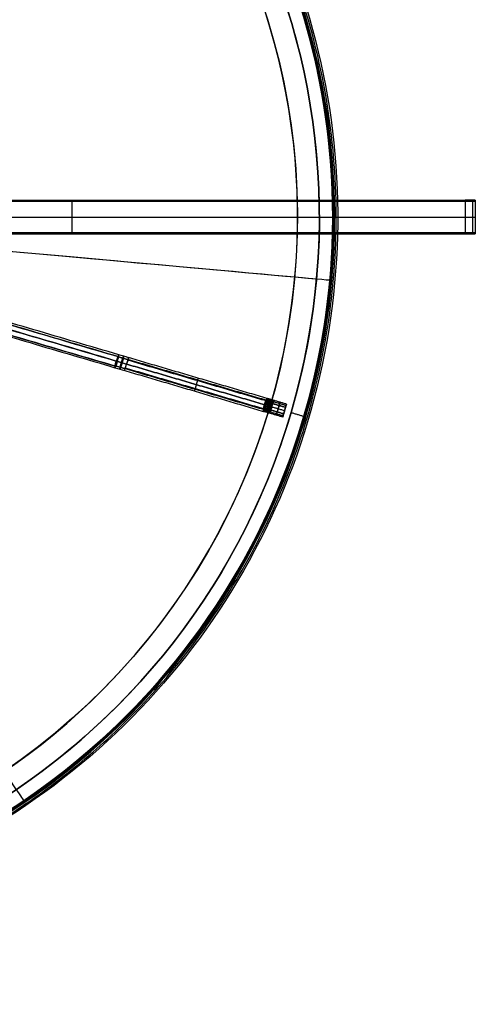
# Model space of a CAD drawing. Header units: millimetres. Extents: x -2184 to 252, y -240 to 239.
# Tile 254 of 256: x 117 to 252, y -234 to 58. Entities that reach past the tile are written whole.
import ezdxf

# ---------------------------------------------------------------- set-up
doc = ezdxf.new("R2010")
doc.units = ezdxf.units.MM
for name, color, linetype, true_color in [('IGES level 15', 7, 'Continuous', 0xcad1ed), ('IGES level 3', 7, 'Continuous', 0x868b8b), ('IGES level 38', 7, 'Continuous', 0x868b8b), ('IGES level 46', 7, 'Continuous', 0xcbd2ee), ('IGES level 5', 7, 'Continuous', 0x868b8b), ('IGES level 7', 7, 'Continuous', 0xcbd2ee)]:
    doc.layers.add(name, color=color, linetype=linetype, true_color=true_color)

# ---------------------------------------------------------------- blocks, each defined once
blk = doc.blocks.new('DOME PIE')
at = {"layer": 'IGES level 15'}
for radius in [210, 210, 206, 206]:
    blk.add_arc((121.9, 221.13, 1212), radius, 253.6032, 73.6032, dxfattribs=at)
at = {"layer": 'IGES level 15', "extrusion": (0.712984, -0.70118, 6.12323e-17)}
for radius in [210, 206]:
    blk.add_arc((243.13, 1212, -68.14), radius, 360, 90, dxfattribs=at)
at = {"layer": 'IGES level 15', "extrusion": (-0.089708, -0.995968, 6.12323e-17)}
for radius in [206, 210]:
    blk.add_arc((101.57, 1212, -231.17), radius, 360, 90, dxfattribs=at)
at = {"layer": 'IGES level 15', "extrusion": (-0.826804, -0.562491, 6.12323e-17)}
blk.add_arc((-114.27, 1212, -225.17), 210, 360, 90, dxfattribs=at)
at = {"layer": 'IGES level 38', "extrusion": (0, -1, 0)}
blk.add_arc((371.35, 22, -226.13), 3, 0, 90, dxfattribs=at)
at = {"layer": 'IGES level 38', "extrusion": (0, 1, 0)}
for centre in [(-371.35, 22, 221.13), (-371.35, 22, 216.13)]:
    blk.add_arc(centre, 3, 90, 180, dxfattribs=at)
at = {"layer": 'IGES level 38'}
for points in [[(133.57, 226.13, 25), (371.35, 226.13, 25)], [(133.57, 226.13), (374.35, 226.13)], [(133.57, 226.13, 12.5), (374.35, 226.13, 12.5)], [(253.96, 226.13), (253.96, 226.13, 25)], [(371.35, 226.13, 25), (371.35, 216.13, 25)], [(373.66, 216.13, 23.9), (373.66, 226.13, 23.9)], [(374.35, 226.13), (374.35, 226.13, 22)], [(374.35, 226.13, 22), (374.35, 216.13, 22)], [(374.35, 226.13), (374.35, 225.88)], [(374.35, 226.13, 11), (374.35, 216.13, 11)], [(374.35, 225.88), (374.35, 216.38)], [(131.9, 221.13), (374.35, 221.13)], [(133.3, 221.13, 25), (371.35, 221.13, 25)], [(374.35, 221.13), (374.35, 221.13, 22)], [(371.35, 216.13, 25), (133.57, 216.13, 25)], [(374.35, 216.13), (133.57, 216.13)], [(133.57, 216.13, 12.5), (374.35, 216.13, 12.5)], [(253.96, 216.13, 25), (253.96, 216.13)], [(374.35, 216.38), (374.35, 216.13)], [(374.35, 216.13, 22), (374.35, 216.13)]]:
    blk.add_open_spline(points, degree=1, dxfattribs=at)
at = {"layer": 'IGES level 46'}
for points in [[(134.35, 225.88, -0.5), (374.35, 225.88, -0.5)], [(374.35, 225.88), (134.35, 225.88)], [(134.35, 225.88, -0.25), (374.35, 225.88, -0.25)], [(254.35, 225.88, -0.5), (254.35, 225.88)], [(254.35, 216.38), (254.35, 225.88)], [(254.35, 216.38, -0.5), (254.35, 225.88, -0.5)], [(374.35, 225.88, -0.5), (374.35, 216.38, -0.5)], [(374.35, 225.88), (374.35, 225.88, -0.5)], [(374.35, 225.88), (374.35, 216.38)], [(374.35, 225.88, -0.25), (374.35, 216.38, -0.25)], [(134.35, 221.13), (374.35, 221.13)], [(134.35, 221.13, -0.5), (374.35, 221.13, -0.5)], [(374.35, 221.13, -0.5), (374.35, 221.13)], [(374.35, 216.38, -0.5), (134.35, 216.38, -0.5)], [(134.35, 216.38), (374.35, 216.38)], [(374.35, 216.38, -0.25), (134.35, 216.38, -0.25)], [(254.35, 216.38, -0.5), (254.35, 216.38)], [(374.35, 216.38, -0.5), (374.35, 216.38)]]:
    blk.add_open_spline(points, degree=1, dxfattribs=at)
at = {"layer": 'IGES level 5', "extrusion": (0, 0, -1)}
for centre, radius, start, end in [((-121.9, 221.13, -1200.5), 211.5, 69.1296, 249.1296), ((-121.9, 221.13, -1211), 211.5, 69.1296, 249.1296), ((-121.9, 221.13, -1211), 210.5, 69.1296, 249.1296), ((-121.9, 221.13, -1205.75), 211.5, 69.1296, 249.1296), ((-121.9, 221.13, -1200), 199.5, 69.1296, 249.1296), ((-121.9, 221.13, -1205.75), 210.5, 69.1296, 249.1296), ((-121.9, 221.13, -1199.5), 199.5, 69.1296, 249.1296), ((-121.9, 221.13, -1212), 210, 106.3968, 286.3968), ((-121.9, 221.13, -1212), 206, 106.3968, 286.3968), ((-121.9, 221.13, -1206), 206, 137.5094, 255.2842), ((-121.9, 221.13, -1206), 210, 137.4882, 255.3054)]:
    blk.add_arc(centre, radius, start, end, dxfattribs=at)
at = {"layer": 'IGES level 5'}
for centre, radius, start, end in [((121.9, 221.13, 1200.5), 210.5, 290.8704, 110.8704), ((121.9, 221.13, 1199), 210, 290.8704, 110.8704), ((121.9, 221.13, 1200), 210, 290.8704, 73.6032), ((121.9, 221.13, 1200), 210, 290.8704, 73.6032), ((121.9, 221.13, 1199), 199.5, 290.8704, 110.8704), ((121.9, 221.13, 1200), 206, 253.6032, 73.6032)]:
    blk.add_arc(centre, radius, start, end, dxfattribs=at)
for points in [[(197.09, 23.92, 1199.44), (591.51, 174.3, 1199.44), (441.13, 568.72, 1199.44), (46.7, 418.34, 1199.44)], [(196.83, 24.58, 1200.15), (589.94, 174.46, 1200.15), (440.06, 567.56, 1200.15), (46.96, 417.68, 1200.15)]]:
    blk.add_rational_spline(points, [0.816490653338, 0.272163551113, 0.272163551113, 0.816490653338], degree=3, dxfattribs=at)
for points in [[(329.43, 256.31, 1211), (329.43, 256.31, 1200.5)], [(330.42, 256.47, 1211), (330.42, 256.47, 1200.5)], [(318.59, 254.47, 1200), (318.59, 254.47, 1199)], [(319.52, 162.98, 1200), (323.35, 161.85, 1200)], [(304.38, 125.54, 1212), (304.38, 125.54, 1200)], [(307.92, 123.68, 1212), (307.92, 123.68, 1200)], [(272.45, 90.23, 1200), (272.45, 90.23, 1199)], [(280.75, 83.02, 1211), (280.75, 83.02, 1200.5)], [(281.5, 82.36, 1211), (281.5, 82.36, 1200.5)]]:
    blk.add_open_spline(points, degree=1, dxfattribs=at)
at = {"layer": 'IGES level 7', "extrusion": (-0.954436, 0.280848, 0.100881)}
for start, end in [(180, 270), (90, 180), (360, 90)]:
    blk.add_arc((-246.54, 1215.86, -84.26), 2, start, end, dxfattribs=at)
at = {"layer": 'IGES level 7', "extrusion": (0.282288, 0.95933, -1.98312e-13)}
blk.add_arc((-209.52, 1231, 248.54), 30, 270, 275.7899, dxfattribs=at)
at = {"layer": 'IGES level 7', "extrusion": (-0.95933, 0.282288, 0)}
for centre, radius, start, end in [((-246.54, 1201, -209.52), 2, 90, 180), ((-246.54, 1201, -231.14), 2, 90, 180), ((-246.54, 1201, -231.14), 2, 270, 360), ((-247.54, 1201, -256.52), 1, 90, 270), ((-245.54, 1201, -256.52), 1, 270, 360), ((-245.54, 1201, -256.52), 1, 0, 90)]:
    blk.add_arc(centre, radius, start, end, dxfattribs=at)
at = {"layer": 'IGES level 7', "extrusion": (-0.95933, 0.282288, -3.98958e-14)}
blk.add_arc((-246.54, 1201, -209.52), 2, 180, 270, dxfattribs=at)
at = {"layer": 'IGES level 7', "extrusion": (0.954436, -0.280848, -0.100881)}
blk.add_arc((246.54, 1215.86, 84.26), 2, 180, 270, dxfattribs=at)
at = {"layer": 'IGES level 7', "extrusion": (-0.282288, -0.95933, -6.15048e-10)}
blk.add_arc((209.52, 1231, -244.54), 30, 264.2101, 270, dxfattribs=at)
at = {"layer": 'IGES level 7', "extrusion": (0.282288, 0.95933, 2.71581e-13)}
blk.add_arc((-209.52, 1231, 246.54), 32, 270, 275.7899, dxfattribs=at)
at = {"layer": 'IGES level 7', "extrusion": (-0.282288, -0.95933, -4.0969e-13)}
blk.add_arc((209.52, 1231, -246.54), 28, 264.2101, 270, dxfattribs=at)
at = {"layer": 'IGES level 7', "extrusion": (-0.95933, 0.282288, 4.49102e-14)}
blk.add_arc((-246.54, 1201, -209.52), 2, 360, 90, dxfattribs=at)
at = {"layer": 'IGES level 7', "extrusion": (0.95933, -0.282288, 4.29045e-14)}
blk.add_arc((246.54, 1201, 209.52), 2, 180, 270, dxfattribs=at)
at = {"layer": 'IGES level 7', "extrusion": (0.95933, -0.282288, 0)}
for start, end in [(270, 360), (90, 180)]:
    blk.add_arc((246.54, 1201, 231.14), 2, start, end, dxfattribs=at)
at = {"layer": 'IGES level 7', "extrusion": (0.133087, -0.039162, 0.99033)}
blk.add_arc((247.54, -83.44, 1224.42), 1, 358.1562, 0, dxfattribs=at)
at = {"layer": 'IGES level 7', "extrusion": (0.051701, -0.803628, 0.592882)}
blk.add_arc((321.46, 1052.1, 595.35), 1, 257.7728, 275.8196, dxfattribs=at)
at = {"layer": 'IGES level 7', "extrusion": (-0.307174, -0.951653, 4.21263e-13)}
blk.add_arc((245.77, 1202, -253.03), 1, 63.3776, 90, dxfattribs=at)
at = {"layer": 'IGES level 7', "extrusion": (-0.478717, -0.647549, 0.592882)}
blk.add_arc((152.19, 1156.78, 455.81), 1, 84.1804, 102.2272, dxfattribs=at)
at = {"layer": 'IGES level 7', "extrusion": (-0.95933, 0.282288, 3.86808e-33)}
blk.add_arc((-247.54, 1201, -258.52), 1, 90, 270, dxfattribs=at)
at = {"layer": 'IGES level 7', "extrusion": (0.074608, -0.610132, -0.788779)}
blk.add_arc((329.13, 639.61, -1024.91), 1, 90.8876, 108.8201, dxfattribs=at)
at = {"layer": 'IGES level 7', "extrusion": (-0.133087, 0.039162, 0.99033)}
blk.add_arc((-245.54, 416.67, 1154.36), 1, 0, 1.8438, dxfattribs=at)
at = {"layer": 'IGES level 7', "extrusion": (-0.95933, 0.282288, 5.79283e-28)}
blk.add_arc((-245.54, 1201, -258.52), 1, 270, 0, dxfattribs=at)
at = {"layer": 'IGES level 7', "extrusion": (-0.95933, 0.282288, 2.92716e-14)}
blk.add_arc((-245.54, 1201, -258.52), 1, 0, 90, dxfattribs=at)
at = {"layer": 'IGES level 7'}
for points, degree in [([(267.49, 178.29, 1199.16), (166.32, 208.06, 1209.86)], 1), ([(166.78, 209.4, 1210.44), (267.95, 179.63, 1199.75)], 1), ([(268.22, 179.54, 1202.56), (167.05, 209.32, 1213.25)], 1), ([(268.25, 180.15, 1201.15), (167.08, 209.92, 1211.85)], 1), ([(267.13, 176.78, 1199.89), (165.95, 206.55, 1210.58)], 1), ([(165.95, 206.08, 1211.85), (267.12, 176.31, 1201.15)], 1), ([(166.2, 206.48, 1213.11), (267.37, 176.71, 1202.42)], 1), ([(166.71, 207.94, 1213.84), (267.88, 178.17, 1203.14)], 1), ([(312.14, 166.62, 1202.41), (270.99, 178.73, 1202.41)], 1), ([(312.39, 167.16, 1201), (271.16, 179.29, 1201)], 1), ([(270.19, 176.02, 1202.41), (311.27, 163.93, 1202.41)], 1), ([(311.35, 164.06, 1199.45), (270.23, 176.16, 1199.45)], 1), ([(270.59, 177.37, 1203), (311.62, 165.3, 1203)], 1), ([(311.62, 165.3, 1199), (270.59, 177.37, 1199)], 1), ([(270.95, 178.59, 1199.45), (312.01, 166.51, 1199.45)], 1), ([(270.03, 175.46, 1201), (311.26, 163.32, 1201)], 1), ([(312.16, 166.84, 1199.84), (312.28, 167.06, 1200.17), (312.36, 167.17, 1200.58), (312.39, 167.16, 1201)], 3), ([(314.3, 166.51, 1201.4), (312.39, 167.03, 1201.69)], 1), ([(314.33, 166.59, 1201), (312.41, 167.13, 1201.33)], 1), ([(312.42, 167.15, 1201), (312.44, 167.14, 1200.55), (312.46, 166.97, 1200.13), (312.42, 166.67, 1199.8)], 3), ([(314.3, 166.51, 1200.6), (312.42, 167.15, 1200.95)], 1), ([(314.24, 166.29, 1200.27), (312.44, 167.09, 1200.57)], 1), ([(311.62, 165.3, 1203), (311.43, 164.69, 1203), (311.27, 164.09, 1202.68), (311.24, 163.72, 1202.16)], 3), ([(311.36, 164.09, 1199.43), (311.39, 164.45, 1199.15), (311.49, 164.87, 1199), (311.62, 165.3, 1199)], 3), ([(312.16, 166.84, 1199.84), (311.98, 166.51, 1199.32), (311.79, 165.92, 1199), (311.62, 165.3, 1199)], 3), ([(312.05, 166.46, 1202.57), (311.89, 166.14, 1202.85), (311.75, 165.73, 1203), (311.62, 165.3, 1203)], 3), ([(313.48, 163.71, 1200), (311.66, 164.09, 1199.42)], 1), ([(313.63, 164.21, 1202), (311.74, 164.19, 1202.61)], 1), ([(313.63, 164.21, 1200), (311.9, 164.71, 1199.16)], 1), ([(313.76, 164.67, 1202), (311.96, 164.89, 1202.87)], 1), ([(313.76, 164.67, 1200), (312.13, 165.46, 1199.13)], 1), ([(313.9, 165.13, 1202), (312.17, 165.65, 1202.84)], 1), ([(312.31, 166.3, 1202.58), (314.04, 165.63, 1202)], 1), ([(313.9, 165.13, 1200), (312.32, 166.17, 1199.39)], 1), ([(314.14, 165.98, 1201.93), (312.35, 166.62, 1202.33)], 1), ([(314.24, 166.29, 1201.73), (312.37, 166.87, 1202.03)], 1), ([(314.04, 165.63, 1200), (312.42, 166.71, 1199.85)], 1), ([(314.14, 165.98, 1200.07), (312.44, 166.95, 1200.19)], 1), ([(314.04, 165.63, 1200), (313.48, 163.71, 1200)], 1), ([(313.48, 163.71, 1202), (314.04, 165.63, 1202)], 1), ([(313.76, 164.67, 1200), (317.6, 163.54, 1200)], 1), ([(313.76, 164.67, 1202), (317.6, 163.54, 1202)], 1), ([(317.88, 164.5, 1200), (314.04, 165.63, 1200)], 1), ([(314.04, 165.63, 1202), (317.88, 164.5, 1202)], 1), ([(318.04, 165.03, 1201.83), (314.2, 166.16, 1201.83)], 1), ([(318.04, 165.03, 1200.17), (314.2, 166.16, 1200.17)], 1), ([(318.16, 165.46, 1201), (314.33, 166.59, 1201)], 1), ([(315.96, 165.07, 1200), (315.4, 163.15, 1200)], 1), ([(315.4, 163.15, 1202), (315.96, 165.07, 1202)], 1), ([(317.03, 161.62, 1201), (318.16, 165.46, 1201)], 1), ([(317.32, 162.58, 1200), (317.88, 164.5, 1200)], 1), ([(317.88, 164.5, 1202), (317.32, 162.58, 1202)], 1), ([(311.24, 163.72, 1202.16), (311.22, 163.47, 1201.83), (311.23, 163.33, 1201.42), (311.26, 163.32, 1201)], 3), ([(311.29, 163.31, 1201), (311.31, 163.31, 1201.45), (311.42, 163.44, 1201.87), (311.55, 163.71, 1202.2)], 3), ([(313.2, 162.75, 1201), (311.3, 163.34, 1200.67)], 1), ([(313.22, 162.83, 1201.4), (311.3, 163.31, 1201.05)], 1), ([(313.22, 162.83, 1200.6), (311.33, 163.43, 1200.31)], 1), ([(313.29, 163.05, 1201.73), (311.34, 163.35, 1201.43)], 1), ([(313.29, 163.05, 1200.27), (311.4, 163.58, 1199.97)], 1), ([(313.38, 163.37, 1201.93), (311.42, 163.47, 1201.81)], 1), ([(313.38, 163.37, 1200.07), (311.52, 163.8, 1199.67)], 1), ([(313.48, 163.71, 1202), (311.53, 163.68, 1202.15)], 1), ([(317.03, 161.62, 1201), (313.2, 162.75, 1201)], 1), ([(317.14, 161.97, 1200.23), (313.3, 163.1, 1200.23)], 1), ([(317.14, 161.97, 1201.77), (313.3, 163.1, 1201.77)], 1), ([(317.32, 162.58, 1202), (313.48, 163.71, 1202)], 1), ([(313.48, 163.71, 1200), (317.32, 162.58, 1200)], 1), ([(317.6, 163.54, 1200), (317.6, 163.54, 1202)], 1)]:
    blk.add_open_spline(points, degree=degree, dxfattribs=at)
for points, weights, degree in [([(267.95, 179.63, 1199.75), (268.96, 179.33, 1199.64), (269.97, 179.03, 1199.59), (270.99, 178.73, 1199.59)], [0.816490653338, 0.815795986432, 0.815795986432, 0.816490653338], 3), ([(268.22, 179.54, 1202.56), (269.14, 179.27, 1202.46), (270.07, 179, 1202.41), (270.99, 178.73, 1202.41)], [0.816490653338, 0.815795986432, 0.815795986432, 0.816490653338], 3), ([(269.04, 177.83, 1199.04), (269.37, 178.95, 1199.04), (269.65, 179.74, 1199.87), (269.7, 179.72, 1201.04)], [0.955967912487, 0.769303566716, 0.769303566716, 0.955967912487], 3), ([(269.7, 179.72, 1201.04), (269.76, 179.7, 1202.21), (269.57, 178.9, 1203.04), (269.23, 177.77, 1203.04)], [0.955967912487, 0.769303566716, 0.769303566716, 0.955967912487], 3), ([(267.15, 176.91, 1199.75), (268.16, 176.61, 1199.64), (269.18, 176.32, 1199.59), (270.19, 176.02, 1199.59)], [0.816490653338, 0.815795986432, 0.815795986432, 0.816490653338], 3), ([(267.43, 176.83, 1202.56), (268.34, 176.56, 1202.46), (269.27, 176.29, 1202.41), (270.19, 176.02, 1202.41)], [0.816490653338, 0.815795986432, 0.815795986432, 0.816490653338], 3), ([(268.57, 175.88, 1201.04), (268.52, 175.9, 1199.87), (268.71, 176.71, 1199.04), (269.04, 177.83, 1199.04)], [0.955967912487, 0.769303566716, 0.769303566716, 0.955967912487], 3), ([(269.23, 177.77, 1203.04), (268.9, 176.65, 1203.04), (268.63, 175.87, 1202.21), (268.57, 175.88, 1201.04)], [0.955967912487, 0.769303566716, 0.769303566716, 0.955967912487], 3), ([(312.24, 166.98, 1200.1), (312.35, 166.93, 1200.07), (312.44, 166.87, 1200.06)], [0.999999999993, 0.99336403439, 1], 2), ([(312.31, 167.08, 1200.38), (312.38, 167.06, 1200.37), (312.44, 167.02, 1200.36)], [0.999999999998, 0.99733635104, 1], 2), ([(312.32, 166.96, 1201.89), (312.35, 166.95, 1201.89), (312.37, 166.94, 1201.9)], [0.999999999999, 0.999493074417, 0.999999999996], 2), ([(312.34, 167.12, 1200.53), (312.39, 167.1, 1200.52), (312.44, 167.08, 1200.52)], [0.999999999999, 0.998514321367, 1], 2), ([(312.36, 167.14, 1200.69), (312.4, 167.13, 1200.68), (312.43, 167.12, 1200.67)], [1, 0.999239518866, 1], 2), ([(312.36, 167.05, 1201.68), (312.37, 167.04, 1201.68), (312.39, 167.03, 1201.68)], [1, 0.999877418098, 0.999999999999], 2), ([(312.39, 167.1, 1201.46), (312.4, 167.1, 1201.46), (312.4, 167.1, 1201.46)], [1, 0.999971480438, 1], 2), ([(312.4, 167.14, 1201.23), (312.41, 167.14, 1201.23), (312.41, 167.14, 1201.23)], [1, 0.99996961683, 1], 2), ([(312.4, 167.13, 1201.34), (312.4, 167.12, 1201.34), (312.41, 167.12, 1201.34)], [1, 0.999978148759, 1], 2), ([(311.28, 164.03, 1202.51), (311.48, 164, 1202.53), (311.68, 164.01, 1202.49)], [0.999999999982, 0.980517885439, 0.999999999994], 2), ([(311.32, 164.22, 1202.65), (311.53, 164.18, 1202.67), (311.74, 164.19, 1202.61)], [0.999999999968, 0.977597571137, 0.99999999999], 2), ([(311.35, 164.07, 1199.44), (311.51, 164.06, 1199.42), (311.66, 164.08, 1199.43)], [0.999999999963, 0.988190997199, 1], 2), ([(311.35, 164.05, 1199.46), (311.5, 164.04, 1199.43), (311.65, 164.06, 1199.44)], [0.999999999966, 0.988816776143, 1], 2), ([(311.36, 164.08, 1199.43), (311.51, 164.07, 1199.41), (311.66, 164.09, 1199.42)], [0.999999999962, 0.987891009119, 0.999999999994], 2), ([(311.37, 164.42, 1202.78), (311.59, 164.37, 1202.79), (311.8, 164.37, 1202.71)], [0.999999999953, 0.975444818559, 0.999999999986], 2), ([(311.4, 164.36, 1199.25), (311.59, 164.34, 1199.23), (311.77, 164.35, 1199.27)], [0.999999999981, 0.982123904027, 0.999999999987], 2), ([(311.42, 164.63, 1202.87), (311.65, 164.57, 1202.88), (311.86, 164.56, 1202.78)], [0.999999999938, 0.973932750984, 0.999999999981], 2), ([(311.42, 164.51, 1199.17), (311.63, 164.48, 1199.16), (311.82, 164.49, 1199.22)], [0.999999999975, 0.979784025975, 0.999999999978], 2), ([(311.45, 164.74, 1202.91), (311.68, 164.68, 1202.91), (311.89, 164.65, 1202.81)], [0.999999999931, 0.973371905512, 0.999999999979], 2), ([(311.46, 164.66, 1199.11), (311.67, 164.63, 1199.1), (311.87, 164.63, 1199.18)], [0.999999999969, 0.977702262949, 0.999999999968], 2), ([(311.48, 164.85, 1202.94), (311.71, 164.78, 1202.94), (311.92, 164.75, 1202.84)], [0.999999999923, 0.972960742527, 0.999999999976], 2), ([(311.49, 164.82, 1199.06), (311.71, 164.78, 1199.06), (311.92, 164.77, 1199.14)], [0.999999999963, 0.975964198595, 0.999999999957], 2), ([(311.51, 164.96, 1202.97), (311.74, 164.89, 1202.97), (311.95, 164.85, 1202.86)], [0.999999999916, 0.972723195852, 0.999999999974], 2), ([(311.53, 164.98, 1199.03), (311.75, 164.93, 1199.03), (311.96, 164.91, 1199.12)], [0.999999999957, 0.974704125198, 0.999999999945], 2), ([(311.55, 165.07, 1202.99), (311.78, 165.01, 1202.99), (311.98, 164.96, 1202.88)], [0.999999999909, 0.972688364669, 0.999999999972], 2), ([(311.62, 165.3, 1199), (311.84, 165.24, 1199), (312.05, 165.19, 1199.11)], [1, 0.973133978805, 1], 2), ([(311.68, 165.53, 1199.01), (311.91, 165.46, 1199.01), (312.11, 165.39, 1199.12)], [1, 0.972688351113, 1], 2), ([(311.71, 165.64, 1199.03), (311.94, 165.58, 1199.03), (312.14, 165.5, 1199.14)], [1, 0.972723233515, 1], 2), ([(311.72, 165.62, 1202.97), (311.93, 165.54, 1202.97), (312.12, 165.45, 1202.88)], [1, 0.974704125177, 0.999999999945], 2), ([(311.75, 165.76, 1199.06), (311.98, 165.69, 1199.06), (312.17, 165.6, 1199.16)], [1, 0.972960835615, 1], 2), ([(311.77, 165.78, 1202.94), (311.98, 165.69, 1202.94), (312.16, 165.59, 1202.86)], [1, 0.975964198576, 0.999999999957], 2), ([(311.78, 165.87, 1199.09), (312.01, 165.79, 1199.09), (312.2, 165.7, 1199.19)], [1, 0.97337202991, 1], 2), ([(311.82, 165.98, 1199.13), (312.04, 165.9, 1199.12), (312.22, 165.8, 1199.22)], [1, 0.973932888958, 1], 2), ([(311.83, 165.93, 1202.89), (312.02, 165.84, 1202.9), (312.2, 165.73, 1202.82)], [1, 0.977702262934, 0.999999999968], 2), ([(311.88, 166.07, 1202.83), (312.07, 165.99, 1202.84), (312.23, 165.88, 1202.78)], [1, 0.979784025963, 0.999999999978], 2), ([(311.89, 166.18, 1199.22), (312.1, 166.1, 1199.21), (312.27, 165.99, 1199.29)], [1, 0.975445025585, 1], 2), ([(311.94, 166.21, 1202.75), (312.11, 166.13, 1202.77), (312.26, 166.02, 1202.73)], [1, 0.982123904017, 0.999999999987], 2), ([(311.96, 166.37, 1199.35), (312.15, 166.29, 1199.33), (312.32, 166.17, 1199.39)], [1, 0.97759778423, 1], 2), ([(312.02, 166.55, 1199.49), (312.21, 166.47, 1199.47), (312.36, 166.35, 1199.51)], [1, 0.980518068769, 1], 2), ([(312.06, 166.48, 1202.56), (312.2, 166.4, 1202.58), (312.31, 166.31, 1202.57)], [0.999999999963, 0.9881909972, 0.999999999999], 2), ([(312.06, 166.47, 1202.57), (312.19, 166.39, 1202.59), (312.31, 166.29, 1202.58)], [0.999999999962, 0.987891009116, 1], 2), ([(312.07, 166.5, 1202.54), (312.2, 166.43, 1202.57), (312.32, 166.33, 1202.56)], [0.999999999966, 0.988816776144, 0.999999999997], 2), ([(312.09, 166.71, 1199.66), (312.26, 166.63, 1199.63), (312.4, 166.52, 1199.65)], [1, 0.983928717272, 1], 2), ([(312.09, 166.54, 1202.5), (312.21, 166.47, 1202.53), (312.32, 166.38, 1202.53)], [0.999999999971, 0.990042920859, 0.999999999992], 2), ([(312.13, 166.61, 1202.43), (312.24, 166.55, 1202.45), (312.34, 166.47, 1202.46)], [0.999999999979, 0.992360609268, 0.999999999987], 2), ([(312.16, 166.84, 1199.84), (312.3, 166.77, 1199.81), (312.42, 166.67, 1199.8)], [1, 0.987780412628, 1], 2), ([(312.17, 166.87, 1199.88), (312.31, 166.81, 1199.85), (312.42, 166.71, 1199.85)], [0.999999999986, 0.988817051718, 1], 2), ([(312.17, 166.86, 1199.87), (312.3, 166.8, 1199.84), (312.42, 166.7, 1199.83)], [0.999999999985, 0.988467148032, 1], 2), ([(312.18, 166.88, 1199.9), (312.31, 166.82, 1199.87), (312.43, 166.72, 1199.86)], [0.999999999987, 0.989191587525, 1], 2), ([(312.2, 166.91, 1199.96), (312.32, 166.86, 1199.93), (312.43, 166.77, 1199.92)], [0.999999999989, 0.990666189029, 1], 2), ([(312.2, 166.74, 1202.27), (312.28, 166.71, 1202.28), (312.35, 166.66, 1202.29)], [0.999999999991, 0.996154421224, 0.999999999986], 2), ([(312.24, 166.8, 1202.18), (312.3, 166.78, 1202.19), (312.36, 166.74, 1202.2)], [0.999999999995, 0.997496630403, 0.999999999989], 2), ([(312.27, 166.86, 1202.08), (312.32, 166.84, 1202.09), (312.37, 166.82, 1202.1)], [0.999999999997, 0.998459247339, 0.999999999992], 2), ([(312.29, 166.92, 1201.99), (312.33, 166.9, 1201.99), (312.37, 166.88, 1202)], [0.999999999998, 0.999089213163, 0.999999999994], 2), ([(311.23, 163.63, 1202.04), (311.37, 163.61, 1202.07), (311.5, 163.62, 1202.08)], [0.999999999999, 0.990666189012, 1], 2), ([(311.23, 163.55, 1201.9), (311.35, 163.54, 1201.93), (311.46, 163.54, 1201.94)], [0.999999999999, 0.99336403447, 1], 2), ([(311.24, 163.69, 1202.13), (311.39, 163.67, 1202.16), (311.54, 163.69, 1202.17)], [0.999999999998, 0.98846714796, 1], 2), ([(311.24, 163.68, 1202.12), (311.38, 163.66, 1202.15), (311.53, 163.68, 1202.15)], [0.999999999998, 0.988817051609, 1], 2), ([(311.24, 163.67, 1202.1), (311.38, 163.65, 1202.13), (311.53, 163.67, 1202.14)], [0.999999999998, 0.989191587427, 1], 2), ([(311.24, 163.43, 1201.62), (311.31, 163.42, 1201.63), (311.38, 163.41, 1201.64)], [1, 0.997336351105, 1], 2), ([(311.24, 163.39, 1201.47), (311.29, 163.37, 1201.48), (311.35, 163.37, 1201.48)], [1, 0.9985143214, 1], 2), ([(311.25, 163.35, 1201.31), (311.28, 163.34, 1201.32), (311.32, 163.34, 1201.33)], [1, 0.999239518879, 1], 2), ([(311.26, 163.87, 1202.34), (311.43, 163.84, 1202.37), (311.61, 163.86, 1202.35)], [0.999999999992, 0.983928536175, 0.999999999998], 2), ([(311.28, 163.35, 1200.66), (311.29, 163.34, 1200.66), (311.3, 163.34, 1200.66)], [1, 0.999978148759, 1], 2), ([(311.28, 163.33, 1200.77), (311.29, 163.33, 1200.77), (311.29, 163.33, 1200.77)], [1, 0.99996961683, 1], 2), ([(311.29, 163.37, 1200.54), (311.3, 163.37, 1200.54), (311.3, 163.36, 1200.54)], [1, 0.999971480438, 1], 2), ([(311.3, 163.53, 1200.11), (311.34, 163.52, 1200.11), (311.37, 163.51, 1200.1)], [0.999999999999, 0.999493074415, 1], 2), ([(311.3, 163.43, 1200.32), (311.31, 163.43, 1200.32), (311.33, 163.43, 1200.32)], [1, 0.999877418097, 1], 2), ([(311.31, 163.58, 1200.01), (311.35, 163.57, 1200.01), (311.39, 163.57, 1200)], [0.999999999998, 0.99908921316, 1], 2), ([(311.32, 163.7, 1199.82), (311.39, 163.69, 1199.81), (311.46, 163.69, 1199.8)], [0.999999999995, 0.997496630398, 1], 2), ([(311.32, 163.64, 1199.92), (311.37, 163.63, 1199.91), (311.43, 163.62, 1199.9)], [0.999999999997, 0.998459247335, 1], 2), ([(311.33, 163.77, 1199.73), (311.42, 163.76, 1199.72), (311.5, 163.76, 1199.71)], [0.999999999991, 0.996154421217, 1], 2), ([(311.34, 163.92, 1199.57), (311.46, 163.92, 1199.55), (311.59, 163.93, 1199.54)], [0.999999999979, 0.992360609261, 1], 2), ([(311.35, 164.01, 1199.5), (311.49, 164, 1199.47), (311.63, 164.01, 1199.47)], [0.999999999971, 0.990042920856, 1], 2)]:
    blk.add_rational_spline(points, weights, degree=degree, dxfattribs=at)
for points, knots in [([(312.39, 167.16, 1201), (312.4, 167.16, 1201.09), (312.4, 167.15, 1201.17), (312.4, 167.14, 1201.26), (312.4, 167.13, 1201.36), (312.39, 167.11, 1201.46), (312.38, 167.08, 1201.56), (312.37, 167.07, 1201.61), (312.36, 167.06, 1201.65), (312.36, 167.04, 1201.69), (312.33, 166.99, 1201.85), (312.29, 166.91, 1202), (312.25, 166.83, 1202.15), (312.19, 166.72, 1202.31), (312.12, 166.6, 1202.45), (312.05, 166.46, 1202.57)], [1.03219774, 1.03219774, 1.03219774, 1.03219774, 1.032454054, 1.032454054, 1.032454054, 1.032770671, 1.032770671, 1.032770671, 1.032899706, 1.032899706, 1.032899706, 1.033421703, 1.033421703, 1.033421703, 1.034022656, 1.034022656, 1.034022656, 1.034022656]), ([(312.31, 166.3, 1202.58), (312.35, 166.57, 1202.42), (312.36, 166.79, 1202.18), (312.39, 167.08, 1201.63), (312.41, 167.15, 1201.31), (312.42, 167.15, 1201)], [-3.926937, -3.926937, -3.926937, -3.926937, -3.426937, -3.426937, -2.926937, -2.926937, -2.926937, -2.926937]), ([(311.26, 163.32, 1201), (311.27, 163.32, 1200.91), (311.27, 163.32, 1200.83), (311.28, 163.33, 1200.74), (311.29, 163.35, 1200.64), (311.29, 163.37, 1200.54), (311.29, 163.4, 1200.44), (311.29, 163.41, 1200.39), (311.3, 163.42, 1200.35), (311.3, 163.44, 1200.31), (311.3, 163.5, 1200.15), (311.31, 163.58, 1200), (311.32, 163.68, 1199.85), (311.33, 163.79, 1199.69), (311.34, 163.94, 1199.55), (311.36, 164.09, 1199.43)], [0.032179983, 0.032179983, 0.032179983, 0.032179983, 0.032436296, 0.032436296, 0.032436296, 0.032752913, 0.032752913, 0.032752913, 0.032881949, 0.032881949, 0.032881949, 0.033403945, 0.033403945, 0.033403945, 0.034004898, 0.034004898, 0.034004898, 0.034004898]), ([(311.66, 164.09, 1199.42), (311.55, 163.84, 1199.58), (311.44, 163.65, 1199.82), (311.3, 163.39, 1200.37), (311.28, 163.31, 1200.69), (311.29, 163.31, 1201)], [-6.936937, -6.936937, -6.936937, -6.936937, -6.436937, -6.436937, -5.936937, -5.936937, -5.936937, -5.936937]), ([(311.55, 163.71, 1202.2), (311.6, 163.82, 1202.33), (311.65, 163.95, 1202.45), (311.7, 164.09, 1202.55), (311.76, 164.24, 1202.65), (311.81, 164.41, 1202.74), (311.87, 164.59, 1202.79), (311.93, 164.77, 1202.86), (311.99, 164.97, 1202.89), (312.04, 165.16, 1202.89)], [0.312979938, 0.312979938, 0.312979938, 0.312979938, 0.313520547, 0.313520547, 0.313520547, 0.314095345, 0.314095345, 0.314095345, 0.314708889, 0.314708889, 0.314708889, 0.314708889]), ([(311.62, 165.3, 1199), (311.64, 165.38, 1199), (311.66, 165.46, 1199), (311.69, 165.57, 1199.02), (311.7, 165.61, 1199.02), (311.73, 165.68, 1199.04), (311.74, 165.72, 1199.05), (311.76, 165.79, 1199.07), (311.77, 165.83, 1199.08), (311.79, 165.9, 1199.1), (311.81, 165.94, 1199.11), (311.84, 166.05, 1199.16), (311.86, 166.12, 1199.19), (311.91, 166.25, 1199.26), (311.93, 166.31, 1199.3), (311.98, 166.44, 1199.39), (312, 166.49, 1199.44), (312.05, 166.61, 1199.54), (312.07, 166.66, 1199.6), (312.11, 166.75, 1199.71), (312.14, 166.8, 1199.77), (312.16, 166.84, 1199.84)], [0.0029139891, 0.0029139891, 0.0029139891, 0.0029139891, 0.0030332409, 0.0030332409, 0.0030928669, 0.0030928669, 0.0031524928, 0.0031524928, 0.0032121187, 0.0032121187, 0.0032717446, 0.0032717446, 0.0033909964, 0.0033909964, 0.0035102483, 0.0035102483, 0.0036295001, 0.0036295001, 0.0037487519, 0.0037487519, 0.0038680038, 0.0038680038, 0.0038680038, 0.0038680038]), ([(311.67, 164.1, 1199.41), (311.67, 164.1, 1199.41), (311.67, 164.09, 1199.42), (311.66, 164.09, 1199.42), (311.66, 164.09, 1199.42), (311.66, 164.09, 1199.42), (311.66, 164.09, 1199.42)], [-1.92401065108, -1.92401065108, -1.92401065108, -1.92401065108, -1.92399295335, -1.92399295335, -1.92399295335, -1.92399289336, -1.92399289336, -1.92399289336, -1.92399289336]), ([(312.05, 165.19, 1199.11), (312.04, 165.16, 1199.11), (312.03, 165.14, 1199.11), (312.03, 165.11, 1199.11), (311.97, 164.94, 1199.11), (311.91, 164.76, 1199.14), (311.86, 164.59, 1199.19), (311.8, 164.41, 1199.24), (311.73, 164.25, 1199.32), (311.67, 164.1, 1199.41)], [1.779622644, 1.779622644, 1.779622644, 1.779622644, 1.779698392, 1.779698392, 1.779698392, 1.780265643, 1.780265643, 1.780265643, 1.780834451, 1.780834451, 1.780834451, 1.780834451]), ([(312.04, 165.16, 1202.89), (312.05, 165.19, 1202.89), (312.06, 165.21, 1202.89), (312.06, 165.24, 1202.89), (312.11, 165.42, 1202.89), (312.16, 165.6, 1202.86), (312.21, 165.78, 1202.81), (312.25, 165.95, 1202.76), (312.29, 166.12, 1202.68), (312.31, 166.28, 1202.59)], [0.464647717, 0.464647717, 0.464647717, 0.464647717, 0.464723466, 0.464723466, 0.464723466, 0.465290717, 0.465290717, 0.465290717, 0.465859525, 0.465859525, 0.465859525, 0.465859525]), ([(312.42, 166.67, 1199.8), (312.41, 166.62, 1199.75), (312.41, 166.57, 1199.7), (312.39, 166.47, 1199.6), (312.38, 166.41, 1199.55), (312.35, 166.29, 1199.47), (312.34, 166.23, 1199.43), (312.31, 166.11, 1199.35), (312.29, 166.05, 1199.32), (312.26, 165.92, 1199.26), (312.24, 165.86, 1199.24), (312.22, 165.76, 1199.21), (312.21, 165.73, 1199.19), (312.19, 165.67, 1199.18), (312.18, 165.63, 1199.17), (312.16, 165.57, 1199.15), (312.15, 165.53, 1199.14), (312.13, 165.46, 1199.13), (312.12, 165.43, 1199.13), (312.09, 165.32, 1199.11), (312.07, 165.25, 1199.11), (312.05, 165.19, 1199.11)], [-0.0038680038, -0.0038680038, -0.0038680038, -0.0038680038, -0.0037487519, -0.0037487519, -0.0036295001, -0.0036295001, -0.0035102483, -0.0035102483, -0.0033909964, -0.0033909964, -0.0032717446, -0.0032717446, -0.0032121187, -0.0032121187, -0.0031524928, -0.0031524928, -0.0030928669, -0.0030928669, -0.0030332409, -0.0030332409, -0.0029139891, -0.0029139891, -0.0029139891, -0.0029139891]), ([(312.31, 166.28, 1202.59), (312.31, 166.29, 1202.59), (312.31, 166.29, 1202.58), (312.31, 166.3, 1202.58), (312.31, 166.3, 1202.58), (312.31, 166.3, 1202.58), (312.31, 166.3, 1202.58)], [-4.93401065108, -4.93401065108, -4.93401065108, -4.93401065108, -4.93399295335, -4.93399295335, -4.93399295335, -4.93399289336, -4.93399289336, -4.93399289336, -4.93399289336]), ([(314.04, 165.63, 1202), (314.12, 165.88, 1202), (314.19, 166.13, 1201.89), (314.3, 166.49, 1201.52), (314.33, 166.59, 1201.26), (314.33, 166.59, 1200.74), (314.3, 166.49, 1200.48), (314.19, 166.13, 1200.11), (314.12, 165.88, 1200), (314.04, 165.63, 1200)], [-1, -1, -1, -1, -0.75, -0.75, -0.5, -0.5, -0.25, -0.25, 0, 0, 0, 0]), ([(313.2, 162.75, 1201), (313.2, 162.75, 1200.74), (313.23, 162.86, 1200.48), (313.33, 163.21, 1200.11), (313.4, 163.46, 1200), (313.48, 163.71, 1200)], [2.570796, 2.570796, 2.570796, 2.570796, 3.070796, 3.070796, 3.570796, 3.570796, 3.570796, 3.570796]), ([(313.48, 163.71, 1202), (313.4, 163.46, 1202), (313.33, 163.21, 1201.89), (313.23, 162.86, 1201.52), (313.2, 162.75, 1201.26), (313.2, 162.75, 1201)], [3.5707963, 3.5707963, 3.5707963, 3.5707963, 4.0707963, 4.0707963, 4.5707963, 4.5707963, 4.5707963, 4.5707963])]:
    blk.add_open_spline(points, degree=3, knots=knots, dxfattribs=at)
for points, weights, knots in [([(312.41, 167.15, 1201), (312.41, 167.15, 1201.08), (312.41, 167.15, 1201.15), (312.41, 167.14, 1201.27), (312.41, 167.13, 1201.31), (312.4, 167.12, 1201.38), (312.4, 167.11, 1201.42), (312.39, 167.09, 1201.53), (312.38, 167.06, 1201.61), (312.36, 167.02, 1201.75), (312.36, 166.99, 1201.82), (312.34, 166.94, 1201.93), (312.34, 166.92, 1201.96), (312.33, 166.88, 1202.03), (312.32, 166.86, 1202.06), (312.31, 166.82, 1202.12), (312.31, 166.8, 1202.16), (312.29, 166.75, 1202.22), (312.29, 166.73, 1202.25), (312.27, 166.65, 1202.34), (312.25, 166.6, 1202.4), (312.23, 166.52, 1202.47), (312.22, 166.49, 1202.5), (312.21, 166.45, 1202.53), (312.2, 166.43, 1202.55), (312.2, 166.41, 1202.56), (312.19, 166.41, 1202.57), (312.19, 166.39, 1202.58), (312.19, 166.39, 1202.58), (312.19, 166.38, 1202.59), (312.19, 166.38, 1202.59), (312.19, 166.38, 1202.59)], [0.99993527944, 0.999967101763, 0.999979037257, 0.999987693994, 0.999988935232, 0.999989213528, 0.999988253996, 0.999980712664, 0.999970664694, 0.999906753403, 0.999852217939, 0.999693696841, 0.999627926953, 0.999461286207, 0.99936009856, 0.999099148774, 0.998939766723, 0.998556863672, 0.99833350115, 0.997564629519, 0.996915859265, 0.995812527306, 0.995423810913, 0.994820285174, 0.994615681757, 0.994304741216, 0.994200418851, 0.99404303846, 0.993990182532, 0.993900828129, 0.993856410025, 0.99381223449], [0, 0, 0, 0, 0.0001156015, 0.0001156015, 0.0001734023, 0.0001734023, 0.0002312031, 0.0002312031, 0.0003468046, 0.0003468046, 0.0004624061, 0.0004624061, 0.0005202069, 0.0005202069, 0.0005780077, 0.0005780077, 0.0006358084, 0.0006358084, 0.0006936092, 0.0006936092, 0.0008092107, 0.0008092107, 0.0008670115, 0.0008670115, 0.0008959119, 0.0008959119, 0.0009103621, 0.0009103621, 0.0009175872, 0.0009175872, 0.000924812, 0.000924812, 0.000924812, 0.000924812]), ([(312.29, 166.77, 1199.81), (312.3, 166.77, 1199.82), (312.3, 166.78, 1199.83), (312.3, 166.79, 1199.85), (312.3, 166.79, 1199.85), (312.3, 166.8, 1199.86), (312.31, 166.81, 1199.87), (312.31, 166.82, 1199.9), (312.32, 166.84, 1199.92), (312.33, 166.88, 1199.98), (312.34, 166.9, 1200.03), (312.36, 166.98, 1200.17), (312.37, 167.02, 1200.27), (312.38, 167.07, 1200.42), (312.39, 167.09, 1200.47), (312.39, 167.11, 1200.58), (312.39, 167.12, 1200.63), (312.4, 167.15, 1200.78), (312.41, 167.15, 1200.89), (312.41, 167.15, 1201)], [0.993890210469, 0.99400328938, 0.994117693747, 0.994291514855, 0.994349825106, 0.994467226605, 0.994532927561, 0.994847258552, 0.995093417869, 0.995812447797, 0.996265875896, 0.997514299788, 0.99818703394, 0.998908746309, 0.999102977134, 0.999411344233, 0.999527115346, 0.999805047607, 0.999890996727, 0.99993527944], [0.002869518, 0.002869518, 0.002869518, 0.002869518, 0.0028894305, 0.0028894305, 0.0028993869, 0.0028993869, 0.0029093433, 0.0029093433, 0.0029491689, 0.0029491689, 0.0030288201, 0.0030288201, 0.0031881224, 0.0031881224, 0.0032677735, 0.0032677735, 0.0033474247, 0.0033474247, 0.003506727, 0.003506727, 0.003506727, 0.003506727]), ([(311.28, 163.32, 1201), (311.28, 163.32, 1200.92), (311.28, 163.32, 1200.85), (311.29, 163.33, 1200.73), (311.29, 163.34, 1200.69), (311.29, 163.35, 1200.62), (311.3, 163.36, 1200.58), (311.3, 163.38, 1200.47), (311.31, 163.41, 1200.39), (311.32, 163.46, 1200.25), (311.33, 163.49, 1200.18), (311.34, 163.54, 1200.07), (311.35, 163.55, 1200.04), (311.36, 163.59, 1199.97), (311.36, 163.61, 1199.94), (311.38, 163.65, 1199.88), (311.39, 163.67, 1199.84), (311.4, 163.72, 1199.78), (311.41, 163.74, 1199.75), (311.43, 163.81, 1199.66), (311.45, 163.87, 1199.6), (311.47, 163.95, 1199.53), (311.48, 163.98, 1199.5), (311.49, 164.02, 1199.47), (311.5, 164.03, 1199.45), (311.5, 164.05, 1199.44), (311.5, 164.06, 1199.43), (311.51, 164.07, 1199.42), (311.51, 164.08, 1199.42), (311.51, 164.08, 1199.41), (311.51, 164.09, 1199.41), (311.51, 164.09, 1199.41)], [0.99993527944, 0.999967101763, 0.999979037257, 0.999987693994, 0.999988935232, 0.999989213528, 0.999988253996, 0.999980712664, 0.999970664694, 0.999906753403, 0.999852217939, 0.999693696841, 0.999627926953, 0.999461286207, 0.99936009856, 0.999099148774, 0.998939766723, 0.998556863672, 0.99833350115, 0.997564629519, 0.996915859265, 0.995812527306, 0.995423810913, 0.994820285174, 0.994615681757, 0.994304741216, 0.994200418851, 0.99404303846, 0.993990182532, 0.993900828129, 0.993856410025, 0.99381223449], [0, 0, 0, 0, 0.0001156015, 0.0001156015, 0.0001734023, 0.0001734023, 0.0002312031, 0.0002312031, 0.0003468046, 0.0003468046, 0.0004624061, 0.0004624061, 0.0005202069, 0.0005202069, 0.0005780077, 0.0005780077, 0.0006358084, 0.0006358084, 0.0006936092, 0.0006936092, 0.0008092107, 0.0008092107, 0.0008670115, 0.0008670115, 0.0008959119, 0.0008959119, 0.0009103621, 0.0009103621, 0.0009175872, 0.0009175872, 0.000924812, 0.000924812, 0.000924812, 0.000924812]), ([(311.83, 165.23, 1202.97), (311.81, 165.16, 1202.97), (311.79, 165.08, 1202.97), (311.76, 164.97, 1202.95), (311.75, 164.94, 1202.95), (311.73, 164.86, 1202.93), (311.72, 164.83, 1202.93), (311.69, 164.76, 1202.91), (311.68, 164.72, 1202.9), (311.66, 164.65, 1202.88), (311.65, 164.62, 1202.87), (311.62, 164.51, 1202.83), (311.6, 164.45, 1202.8), (311.57, 164.32, 1202.73), (311.55, 164.25, 1202.69), (311.51, 164.13, 1202.61), (311.5, 164.07, 1202.56), (311.46, 163.95, 1202.47), (311.45, 163.9, 1202.41), (311.42, 163.8, 1202.31), (311.41, 163.75, 1202.25), (311.39, 163.71, 1202.19)], [0.986566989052, 0.986443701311, 0.986364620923, 0.986333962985, 0.986338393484, 0.986384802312, 0.986425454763, 0.986535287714, 0.986604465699, 0.986767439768, 0.986861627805, 0.987175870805, 0.987425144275, 0.988019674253, 0.988364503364, 0.989233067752, 0.989727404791, 0.990790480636, 0.991360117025, 0.992568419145, 0.993206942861, 0.993890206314], [0.002913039, 0.002913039, 0.002913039, 0.002913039, 0.003032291, 0.003032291, 0.0030919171, 0.0030919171, 0.0031515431, 0.0031515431, 0.0032111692, 0.0032111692, 0.0032707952, 0.0032707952, 0.0033900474, 0.0033900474, 0.0035092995, 0.0035092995, 0.0036285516, 0.0036285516, 0.0037478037, 0.0037478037, 0.0038670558, 0.0038670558, 0.0038670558, 0.0038670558]), ([(311.51, 164.09, 1199.41), (311.54, 164.17, 1199.35), (311.56, 164.26, 1199.29), (311.6, 164.4, 1199.22), (311.61, 164.44, 1199.2), (311.64, 164.54, 1199.16), (311.65, 164.59, 1199.14), (311.68, 164.69, 1199.11), (311.69, 164.74, 1199.09), (311.72, 164.84, 1199.07), (311.74, 164.89, 1199.06), (311.78, 165.04, 1199.03), (311.81, 165.14, 1199.03), (311.84, 165.24, 1199.03)], [0.99381222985, 0.992781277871, 0.991883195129, 0.990651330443, 0.990261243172, 0.989522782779, 0.989173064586, 0.988529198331, 0.988229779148, 0.987734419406, 0.987529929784, 0.986996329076, 0.986744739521, 0.986566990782], [0, 0, 0, 0, 0.0001673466, 0.0001673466, 0.0002510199, 0.0002510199, 0.0003346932, 0.0003346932, 0.0004183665, 0.0004183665, 0.0005020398, 0.0005020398, 0.000669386, 0.000669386, 0.000669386, 0.000669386]), ([(312.19, 166.38, 1202.59), (312.16, 166.29, 1202.65), (312.13, 166.21, 1202.71), (312.09, 166.07, 1202.78), (312.08, 166.03, 1202.8), (312.05, 165.93, 1202.84), (312.03, 165.88, 1202.86), (312, 165.79, 1202.89), (311.99, 165.74, 1202.91), (311.96, 165.64, 1202.93), (311.94, 165.59, 1202.94), (311.9, 165.44, 1202.97), (311.86, 165.34, 1202.97), (311.83, 165.23, 1202.97)], [0.993812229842, 0.992781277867, 0.991883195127, 0.990651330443, 0.990261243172, 0.989522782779, 0.989173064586, 0.988529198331, 0.988229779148, 0.987734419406, 0.987529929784, 0.986996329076, 0.986744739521, 0.986566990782], [0, 0, 0, 0, 0.0001673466, 0.0001673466, 0.0002510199, 0.0002510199, 0.0003346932, 0.0003346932, 0.0004183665, 0.0004183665, 0.0005020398, 0.0005020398, 0.000669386, 0.000669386, 0.000669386, 0.000669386]), ([(311.84, 165.24, 1199.03), (311.86, 165.32, 1199.03), (311.88, 165.39, 1199.03), (311.91, 165.5, 1199.05), (311.93, 165.54, 1199.05), (311.95, 165.61, 1199.07), (311.96, 165.65, 1199.07), (311.98, 165.72, 1199.09), (311.99, 165.75, 1199.1), (312.01, 165.82, 1199.12), (312.02, 165.86, 1199.13), (312.05, 165.96, 1199.17), (312.07, 166.03, 1199.2), (312.11, 166.16, 1199.27), (312.13, 166.22, 1199.31), (312.17, 166.34, 1199.39), (312.18, 166.4, 1199.44), (312.22, 166.52, 1199.53), (312.23, 166.57, 1199.59), (312.26, 166.67, 1199.69), (312.28, 166.72, 1199.75), (312.29, 166.77, 1199.81)], [0.986566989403, 0.986443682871, 0.986364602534, 0.986333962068, 0.986338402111, 0.986384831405, 0.98642549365, 0.986535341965, 0.986604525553, 0.986767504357, 0.986861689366, 0.987175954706, 0.987425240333, 0.988019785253, 0.988364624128, 0.989233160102, 0.989727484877, 0.990790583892, 0.99136022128, 0.992568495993, 0.993206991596, 0.993890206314], [0.0029139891, 0.0029139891, 0.0029139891, 0.0029139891, 0.0030332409, 0.0030332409, 0.0030928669, 0.0030928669, 0.0031524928, 0.0031524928, 0.0032121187, 0.0032121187, 0.0032717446, 0.0032717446, 0.0033909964, 0.0033909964, 0.0035102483, 0.0035102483, 0.0036295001, 0.0036295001, 0.0037487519, 0.0037487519, 0.0038680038, 0.0038680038, 0.0038680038, 0.0038680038]), ([(311.39, 163.71, 1202.19), (311.39, 163.7, 1202.18), (311.39, 163.69, 1202.17), (311.39, 163.68, 1202.15), (311.38, 163.68, 1202.15), (311.38, 163.67, 1202.14), (311.38, 163.67, 1202.13), (311.38, 163.65, 1202.1), (311.37, 163.63, 1202.08), (311.36, 163.59, 1202.02), (311.35, 163.57, 1201.97), (311.33, 163.49, 1201.83), (311.32, 163.45, 1201.73), (311.3, 163.4, 1201.58), (311.3, 163.39, 1201.53), (311.29, 163.36, 1201.42), (311.29, 163.35, 1201.37), (311.28, 163.33, 1201.22), (311.28, 163.32, 1201.11), (311.28, 163.32, 1201)], [0.993890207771, 0.99400328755, 0.994117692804, 0.994291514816, 0.99434982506, 0.994467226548, 0.994532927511, 0.994847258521, 0.995093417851, 0.995812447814, 0.996265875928, 0.997514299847, 0.998187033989, 0.998908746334, 0.999102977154, 0.999411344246, 0.999527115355, 0.999805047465, 0.999890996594, 0.999935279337], [0.002869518, 0.002869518, 0.002869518, 0.002869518, 0.0028894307, 0.0028894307, 0.0028993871, 0.0028993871, 0.0029093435, 0.0029093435, 0.0029491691, 0.0029491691, 0.0030288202, 0.0030288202, 0.0031881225, 0.0031881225, 0.0032677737, 0.0032677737, 0.0033474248, 0.0033474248, 0.003506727, 0.003506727, 0.003506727, 0.003506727])]:
    blk.add_rational_spline(points, weights, degree=3, knots=knots, dxfattribs=at)

msp = doc.modelspace()

# ---------------------------------------------------------------- block references
at = {"layer": 'IGES level 3'}
msp.add_blockref('DOME PIE', (-121.9, -221.41, 0.88), dxfattribs=at)

doc.saveas('drawing.dxf')
